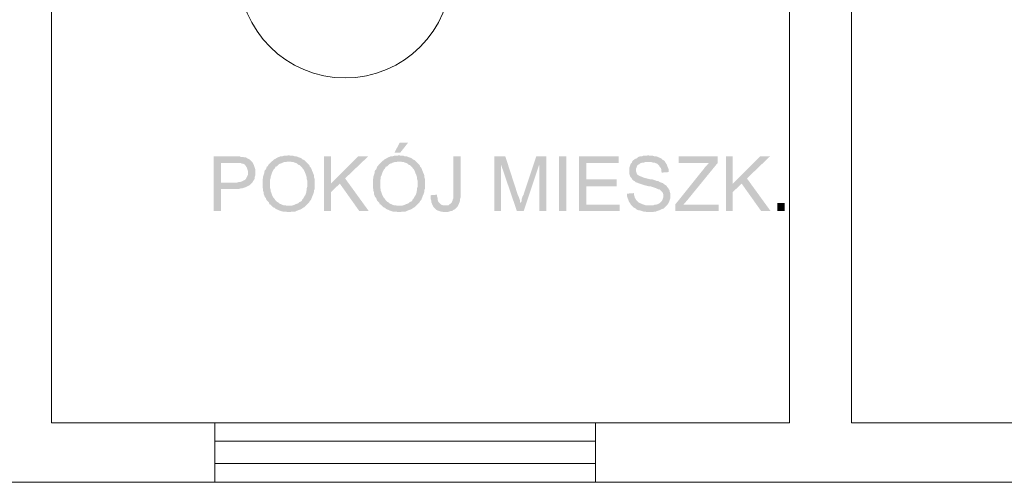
# Model space of a CAD drawing. Header units: millimetres. Extents: x -1147 to 4913, y -2332 to 921.
# Tile 49 of 119: x 3206 to 3603, y -1432 to -1246. Entities that reach past the tile are written whole.
import ezdxf

# ---------------------------------------------------------------- set-up
doc = ezdxf.new("R2010")
doc.units = ezdxf.units.MM
doc.header["$LTSCALE"] = 0.2
doc.layers.add('C00-00-00', color=7, linetype='Continuous')

msp = doc.modelspace()

# ---------------------------------------------------------------- hatches: boundary and pattern name
at = {"layer": 'C00-00-00'}
h = msp.add_hatch(color=256, dxfattribs=at)
h.dxf.hatch_style = 2
h.paths.add_polyline_path([(3362.5, -1295.185), (3359.113, -1295.185), (3356.998, -1299.206), (3359.326, -1299.206)])
h = msp.add_hatch(color=256, dxfattribs=at)
h.dxf.hatch_style = 2
h.paths.add_polyline_path([(3292.438, -1300.687), (3284.183, -1300.687), (3284.183, -1322.702), (3287.145, -1322.702), (3287.145, -1313.809), (3294.344, -1313.809), (3294.978, -1313.596), (3295.612, -1313.596), (3296.246, -1313.388), (3296.884, -1313.175), (3297.306, -1312.962), (3297.731, -1312.75), (3298.152, -1312.541), (3298.578, -1312.328), (3298.999, -1311.903), (3299.424, -1311.482), (3287.145, -1311.269), (3287.145, -1303.44), (3292.651, -1303.44), (3299.846, -1303.227), (3299.424, -1302.802), (3298.999, -1302.38), (3298.578, -1301.955), (3298.152, -1301.742), (3297.731, -1301.534), (3297.097, -1301.108), (3296.459, -1301.108), (3295.825, -1300.895), (3294.978, -1300.895), (3294.553, -1300.687), (3293.285, -1300.687)])
h = msp.add_hatch(color=256, dxfattribs=at)
h.dxf.hatch_style = 2
h.paths.add_polyline_path([(3314.449, -1300.261), (3314.24, -1300.261), (3313.602, -1300.474), (3312.334, -1300.474), (3311.7, -1300.687), (3311.066, -1300.687), (3310.641, -1300.895), (3310.007, -1301.108), (3309.585, -1301.321), (3308.947, -1301.742), (3308.526, -1301.955), (3308.1, -1302.38), (3307.679, -1302.589), (3314.449, -1302.802), (3315.087, -1302.802), (3315.721, -1303.014), (3316.355, -1303.014), (3316.78, -1303.227), (3317.414, -1303.44), (3317.84, -1303.648), (3318.261, -1304.074), (3318.895, -1304.286), (3319.321, -1304.708), (3319.742, -1305.133), (3319.955, -1305.554), (3320.38, -1305.98), (3320.589, -1306.401), (3320.801, -1306.823), (3321.014, -1307.461), (3321.223, -1307.882), (3321.435, -1308.516), (3321.648, -1309.154), (3321.648, -1309.788), (3321.861, -1310.422), (3321.861, -1312.962), (3321.648, -1313.596), (3321.648, -1314.235), (3321.435, -1314.869), (3321.435, -1315.29), (3321.223, -1315.928), (3321.014, -1316.349), (3320.589, -1316.983), (3320.38, -1317.409), (3320.167, -1317.83), (3319.742, -1318.255), (3319.742, -1318.464), (3319.321, -1318.889), (3318.687, -1319.102), (3318.261, -1319.524), (3317.84, -1319.736), (3317.202, -1319.949), (3316.78, -1320.158), (3316.146, -1320.37), (3315.508, -1320.583), (3314.24, -1320.583), (3321.014, -1320.792), (3321.435, -1320.37), (3321.861, -1319.949), (3322.282, -1319.524), (3322.708, -1319.102), (3322.916, -1318.677), (3323.342, -1318.255), (3323.554, -1317.617), (3323.763, -1317.196), (3323.976, -1316.562), (3324.188, -1316.137), (3324.401, -1315.503), (3324.61, -1314.869), (3324.61, -1314.235), (3324.822, -1313.809), (3324.822, -1311.69), (3324.822, -1309.788), (3324.61, -1309.154), (3324.61, -1308.516), (3324.401, -1307.882), (3324.188, -1307.461), (3323.976, -1306.823), (3323.763, -1306.401), (3323.554, -1305.767), (3323.342, -1305.342), (3322.916, -1304.92), (3322.708, -1304.286), (3322.282, -1303.861), (3321.861, -1303.44), (3321.435, -1303.014), (3321.014, -1302.589), (3320.589, -1302.168), (3319.955, -1301.955), (3319.533, -1301.534), (3319.108, -1301.321), (3318.474, -1301.108), (3318.048, -1300.895), (3317.414, -1300.687), (3316.78, -1300.687), (3316.146, -1300.474), (3315.087, -1300.474)])
h = msp.add_hatch(color=256, dxfattribs=at)
h.dxf.hatch_style = 2
h.paths.add_polyline_path([(3331.383, -1300.687), (3328.635, -1300.687), (3328.635, -1322.702), (3331.383, -1322.702), (3331.383, -1311.69)])
h = msp.add_hatch(color=256, dxfattribs=at)
h.dxf.hatch_style = 2
h.paths.add_polyline_path([(3346.412, -1300.687), (3342.391, -1300.687), (3331.383, -1311.69), (3331.383, -1315.081), (3334.983, -1311.69), (3337.102, -1309.575)])
h = msp.add_hatch(color=256, dxfattribs=at)
h.dxf.hatch_style = 2
h.paths.add_polyline_path([(3358.9, -1300.261), (3358.692, -1300.261), (3358.053, -1300.474), (3356.785, -1300.474), (3356.151, -1300.687), (3355.513, -1300.687), (3355.092, -1300.895), (3354.458, -1301.108), (3354.033, -1301.321), (3353.398, -1301.742), (3352.973, -1301.955), (3352.552, -1302.38), (3352.126, -1302.589), (3358.9, -1302.802), (3359.534, -1302.802), (3360.172, -1303.014), (3360.806, -1303.014), (3361.228, -1303.227), (3361.866, -1303.44), (3362.287, -1303.648), (3362.713, -1304.074), (3363.347, -1304.286), (3363.772, -1304.708), (3364.193, -1305.133), (3364.406, -1305.554), (3364.827, -1305.98), (3365.04, -1306.401), (3365.253, -1306.823), (3365.465, -1307.461), (3365.674, -1307.882), (3365.887, -1308.516), (3366.099, -1309.154), (3366.099, -1309.788), (3366.308, -1310.422), (3366.308, -1312.962), (3366.099, -1313.596), (3366.099, -1314.235), (3365.887, -1314.869), (3365.887, -1315.29), (3365.674, -1315.928), (3365.465, -1316.349), (3365.04, -1316.983), (3364.827, -1317.409), (3364.619, -1317.83), (3364.193, -1318.255), (3364.193, -1318.464), (3363.772, -1318.889), (3363.134, -1319.102), (3362.713, -1319.524), (3362.287, -1319.736), (3361.653, -1319.949), (3361.228, -1320.158), (3360.594, -1320.37), (3359.96, -1320.583), (3358.692, -1320.583), (3365.465, -1320.792), (3365.887, -1320.37), (3366.308, -1319.949), (3366.733, -1319.524), (3367.155, -1319.102), (3367.368, -1318.677), (3367.793, -1318.255), (3368.002, -1317.617), (3368.214, -1317.196), (3368.427, -1316.562), (3368.64, -1316.137), (3368.848, -1315.503), (3369.061, -1314.869), (3369.061, -1314.235), (3369.274, -1313.809), (3369.274, -1311.69), (3369.274, -1309.788), (3369.061, -1309.154), (3369.061, -1308.516), (3368.848, -1307.882), (3368.64, -1307.461), (3368.427, -1306.823), (3368.214, -1306.401), (3368.002, -1305.767), (3367.793, -1305.342), (3367.368, -1304.92), (3367.155, -1304.286), (3366.733, -1303.861), (3366.308, -1303.44), (3365.887, -1303.014), (3365.465, -1302.589), (3365.04, -1302.168), (3364.406, -1301.955), (3363.981, -1301.534), (3363.559, -1301.321), (3362.921, -1301.108), (3362.5, -1300.895), (3361.866, -1300.687), (3361.228, -1300.687), (3360.594, -1300.474), (3359.534, -1300.474)])
h = msp.add_hatch(color=256, dxfattribs=at)
h.dxf.hatch_style = 2
h.paths.add_polyline_path([(3383.668, -1300.687), (3380.703, -1300.687), (3380.703, -1317.617), (3380.49, -1318.043), (3380.49, -1318.255), (3380.277, -1318.677), (3380.068, -1319.311), (3379.643, -1319.736), (3379.222, -1319.949), (3378.796, -1320.37), (3377.528, -1320.37), (3382.609, -1320.583), (3382.821, -1320.158), (3383.03, -1319.524), (3383.243, -1319.102), (3383.455, -1318.464), (3383.455, -1317.83), (3383.668, -1317.196), (3383.668, -1315.715)])
h = msp.add_hatch(color=256, dxfattribs=at)
h.dxf.hatch_style = 2
h.paths.add_polyline_path([(3401.658, -1300.687), (3397.212, -1300.687), (3397.212, -1322.702), (3399.965, -1322.702), (3399.965, -1304.074)])
h = msp.add_hatch(color=256, dxfattribs=at)
h.dxf.hatch_style = 2
h.paths.add_polyline_path([(3401.658, -1300.687), (3399.965, -1304.074), (3406.313, -1322.702), (3407.798, -1319.524), (3407.798, -1319.311), (3407.585, -1319.102), (3407.585, -1318.464), (3407.373, -1317.83), (3407.16, -1317.196), (3406.739, -1316.349)])
h = msp.add_hatch(color=256, dxfattribs=at)
h.dxf.hatch_style = 2
h.paths.add_polyline_path([(3418.167, -1300.687), (3414.146, -1300.687), (3409.066, -1315.928), (3409.066, -1316.137), (3408.641, -1316.775), (3408.432, -1317.409), (3408.219, -1318.043), (3408.219, -1318.677), (3408.007, -1319.102), (3407.798, -1319.524), (3406.313, -1322.702), (3409.066, -1322.702), (3415.206, -1304.286), (3415.414, -1304.286)])
h = msp.add_hatch(color=256, dxfattribs=at)
h.dxf.hatch_style = 2
h.paths.add_polyline_path([(3418.167, -1300.687), (3415.414, -1304.286), (3415.414, -1322.702), (3418.167, -1322.702)])
h = msp.add_hatch(color=256, dxfattribs=at)
h.dxf.hatch_style = 2
h.paths.add_polyline_path([(3426.209, -1322.702), (3426.209, -1300.688), (3423.247, -1300.688), (3423.247, -1322.702)])
h = msp.add_hatch(color=256, dxfattribs=at)
h.dxf.hatch_style = 2
h.paths.add_polyline_path([(3447.378, -1300.687), (3431.294, -1300.687), (3431.294, -1322.702), (3447.799, -1322.702), (3447.799, -1320.158), (3434.255, -1320.158), (3434.255, -1312.75), (3446.531, -1312.75), (3446.531, -1309.997), (3434.255, -1309.997), (3434.255, -1303.44), (3447.378, -1303.44)])
h = msp.add_hatch(color=256, dxfattribs=at)
h.dxf.hatch_style = 2
h.paths.add_polyline_path([(3459.232, -1300.261), (3458.598, -1300.474), (3457.113, -1300.474), (3456.692, -1300.687), (3456.058, -1300.687), (3455.419, -1300.895), (3454.998, -1301.108), (3454.573, -1301.534), (3453.939, -1301.742), (3453.517, -1302.168), (3453.305, -1302.168), (3452.883, -1302.589), (3452.671, -1303.227), (3452.245, -1303.648), (3452.037, -1304.074), (3451.824, -1304.708), (3451.611, -1305.342), (3451.611, -1307.669), (3451.824, -1308.307), (3452.037, -1308.941), (3452.458, -1309.363), (3452.671, -1309.788), (3453.092, -1310.209), (3453.305, -1310.422), (3453.73, -1310.635), (3454.151, -1311.056), (3454.785, -1311.269), (3455.211, -1311.482), (3455.845, -1311.69), (3456.479, -1311.903), (3457.113, -1312.116), (3457.751, -1312.328), (3458.598, -1312.541), (3459.445, -1312.75), (3460.079, -1312.75), (3460.713, -1312.962), (3461.347, -1313.175), (3461.985, -1313.388), (3462.619, -1313.596), (3463.04, -1313.809), (3463.465, -1314.022), (3463.887, -1314.022), (3464.1, -1314.235), (3464.521, -1314.656), (3464.946, -1315.081), (3465.159, -1315.503), (3465.368, -1316.137), (3465.368, -1316.983), (3465.159, -1317.617), (3464.946, -1318.255), (3464.734, -1318.677), (3464.312, -1319.102), (3463.887, -1319.524), (3463.465, -1319.736), (3463.04, -1319.949), (3462.406, -1320.158), (3461.772, -1320.158), (3461.347, -1320.37), (3459.866, -1320.37), (3452.671, -1320.583), (3453.092, -1321.004), (3453.305, -1321.217), (3453.73, -1321.43), (3454.151, -1321.642), (3454.573, -1322.064), (3454.998, -1322.276), (3455.632, -1322.489), (3456.058, -1322.489), (3456.692, -1322.702), (3457.326, -1322.91), (3457.96, -1322.91), (3458.598, -1323.123), (3461.138, -1323.123), (3461.772, -1322.91), (3462.406, -1322.91), (3462.831, -1322.702), (3463.465, -1322.489), (3464.1, -1322.276), (3464.521, -1322.064), (3464.946, -1321.851), (3465.58, -1321.642), (3466.006, -1321.217), (3466.427, -1320.792), (3466.852, -1320.37), (3467.274, -1319.736), (3467.486, -1319.311), (3467.699, -1318.889), (3467.908, -1318.255), (3468.12, -1317.617), (3468.12, -1315.503), (3467.908, -1314.869), (3467.908, -1314.443), (3467.486, -1313.809), (3467.274, -1313.388), (3466.852, -1312.962), (3466.64, -1312.541), (3466.006, -1312.116), (3465.58, -1311.903), (3465.159, -1311.482), (3464.521, -1311.269), (3463.887, -1311.056), (3463.678, -1310.843), (3463.253, -1310.635), (3462.619, -1310.635), (3462.193, -1310.422), (3461.559, -1310.209), (3460.925, -1309.997), (3460.291, -1309.997), (3459.445, -1309.788), (3458.598, -1309.575), (3457.751, -1309.363), (3457.113, -1309.154), (3456.692, -1308.941), (3456.058, -1308.729), (3455.632, -1308.516), (3455.419, -1308.307), (3455.211, -1308.307), (3454.785, -1307.882), (3454.573, -1307.461), (3454.364, -1306.823), (3454.364, -1306.189), (3454.364, -1305.554), (3454.573, -1305.133), (3454.785, -1304.495), (3455.211, -1304.074), (3455.632, -1303.861), (3455.845, -1303.648), (3456.266, -1303.44), (3456.904, -1303.227), (3457.326, -1303.227), (3457.96, -1303.014), (3459.445, -1303.014), (3466.006, -1302.802), (3465.58, -1302.38), (3465.159, -1302.168), (3464.946, -1301.955), (3464.521, -1301.534), (3464.1, -1301.321), (3463.465, -1301.108), (3463.04, -1300.895), (3462.406, -1300.687), (3461.772, -1300.687), (3461.138, -1300.474), (3459.866, -1300.474)])
h = msp.add_hatch(color=256, dxfattribs=at)
h.dxf.hatch_style = 2
h.paths.add_polyline_path([(3487.17, -1300.687), (3471.507, -1300.687), (3471.507, -1303.44), (3483.783, -1303.44), (3483.362, -1303.648), (3483.149, -1304.074), (3482.728, -1304.495), (3482.302, -1304.92), (3482.089, -1305.133), (3481.668, -1305.767), (3481.455, -1305.98), (3470.239, -1319.949), (3470.239, -1322.702), (3487.595, -1322.702), (3487.595, -1320.158), (3473.414, -1320.158), (3474.894, -1318.464), (3487.17, -1303.44)])
h = msp.add_hatch(color=256, dxfattribs=at)
h.dxf.hatch_style = 2
h.paths.add_polyline_path([(3493.31, -1300.687), (3490.557, -1300.687), (3490.557, -1322.702), (3493.31, -1322.702), (3493.31, -1311.69)])
h = msp.add_hatch(color=256, dxfattribs=at)
h.dxf.hatch_style = 2
h.paths.add_polyline_path([(3508.338, -1300.687), (3504.317, -1300.687), (3493.31, -1311.69), (3493.31, -1315.081), (3496.909, -1311.69), (3499.024, -1309.575)])
h = msp.add_hatch(color=256, dxfattribs=at)
h.dxf.hatch_style = 2
h.paths.add_polyline_path([(3299.846, -1303.227), (3292.651, -1303.44), (3295.191, -1303.44), (3295.612, -1303.648), (3296.037, -1303.648), (3296.459, -1303.861), (3296.884, -1304.286), (3297.306, -1304.92), (3297.518, -1305.342), (3297.731, -1305.98), (3297.944, -1306.614), (3297.944, -1308.095), (3297.731, -1308.516), (3297.518, -1308.941), (3297.306, -1309.363), (3297.097, -1309.788), (3296.672, -1310.209), (3296.246, -1310.422), (3295.825, -1310.635), (3295.399, -1310.843), (3294.765, -1311.056), (3294.131, -1311.056), (3293.497, -1311.269), (3287.145, -1311.269), (3299.424, -1311.482), (3299.846, -1311.056), (3300.058, -1310.635), (3300.48, -1309.997), (3300.692, -1309.575), (3300.692, -1308.941), (3300.905, -1308.307), (3300.905, -1305.98), (3300.692, -1305.342), (3300.48, -1304.708), (3300.271, -1304.074), (3300.058, -1303.648)])
h = msp.add_hatch(color=256, dxfattribs=at)
h.dxf.hatch_style = 2
h.paths.add_polyline_path([(3307.679, -1302.589), (3307.254, -1303.014), (3306.832, -1303.44), (3306.62, -1303.648), (3306.198, -1304.074), (3305.986, -1304.495), (3305.56, -1304.92), (3305.347, -1305.554), (3305.139, -1305.98), (3304.713, -1306.401), (3304.501, -1307.035), (3304.501, -1307.461), (3304.292, -1308.095), (3304.079, -1308.729), (3304.079, -1309.363), (3303.867, -1309.997), (3303.867, -1313.388), (3304.079, -1314.022), (3304.079, -1314.656), (3304.292, -1315.29), (3304.292, -1315.928), (3304.501, -1316.349), (3304.713, -1316.983), (3305.139, -1317.409), (3305.347, -1318.043), (3305.56, -1318.464), (3305.986, -1318.889), (3306.407, -1319.311), (3306.62, -1319.949), (3306.832, -1319.949), (3307.254, -1320.37), (3307.679, -1320.792), (3308.1, -1321.217), (3308.738, -1321.43), (3309.16, -1321.851), (3309.585, -1322.064), (3310.219, -1322.276), (3310.641, -1322.489), (3311.275, -1322.702), (3311.913, -1322.91), (3313.181, -1322.91), (3313.815, -1323.123), (3315.087, -1323.123), (3315.721, -1322.91), (3316.993, -1322.91), (3317.414, -1322.702), (3318.048, -1322.489), (3318.474, -1322.276), (3319.108, -1322.064), (3319.533, -1321.851), (3320.167, -1321.43), (3320.589, -1321.217), (3321.014, -1320.792), (3314.24, -1320.583), (3313.602, -1320.583), (3312.968, -1320.37), (3312.334, -1320.37), (3311.7, -1320.158), (3311.275, -1319.949), (3310.641, -1319.736), (3310.219, -1319.311), (3309.794, -1319.102), (3309.372, -1318.677), (3308.947, -1318.255), (3308.526, -1317.617), (3308.1, -1317.196), (3307.892, -1316.775), (3307.679, -1316.349), (3307.466, -1315.715), (3307.254, -1315.081), (3307.045, -1314.656), (3307.045, -1314.022), (3306.832, -1313.388), (3306.832, -1310.209), (3307.045, -1309.575), (3307.045, -1308.941), (3307.254, -1308.516), (3307.466, -1307.882), (3307.679, -1307.248), (3307.892, -1306.823), (3308.1, -1306.401), (3308.313, -1305.98), (3308.738, -1305.554), (3308.947, -1305.133), (3308.947, -1304.92), (3309.585, -1304.708), (3310.007, -1304.286), (3310.428, -1303.861), (3310.853, -1303.648), (3311.487, -1303.44), (3311.913, -1303.227), (3312.547, -1303.014), (3313.181, -1303.014), (3313.815, -1302.802), (3314.449, -1302.802)])
h = msp.add_hatch(color=256, dxfattribs=at)
h.dxf.hatch_style = 2
h.paths.add_polyline_path([(3352.126, -1302.589), (3351.705, -1303.014), (3351.28, -1303.44), (3351.071, -1303.648), (3350.646, -1304.074), (3350.433, -1304.495), (3350.012, -1304.92), (3349.799, -1305.554), (3349.586, -1305.98), (3349.165, -1306.401), (3348.952, -1307.035), (3348.952, -1307.461), (3348.739, -1308.095), (3348.531, -1308.729), (3348.531, -1309.363), (3348.318, -1309.997), (3348.318, -1313.388), (3348.531, -1314.022), (3348.531, -1314.656), (3348.739, -1315.29), (3348.739, -1315.928), (3348.952, -1316.349), (3349.165, -1316.983), (3349.586, -1317.409), (3349.799, -1318.043), (3350.012, -1318.464), (3350.433, -1318.889), (3350.858, -1319.311), (3351.071, -1319.949), (3351.28, -1319.949), (3351.705, -1320.37), (3352.126, -1320.792), (3352.552, -1321.217), (3353.186, -1321.43), (3353.611, -1321.851), (3354.033, -1322.064), (3354.671, -1322.276), (3355.092, -1322.489), (3355.726, -1322.702), (3356.36, -1322.91), (3357.632, -1322.91), (3358.266, -1323.123), (3359.534, -1323.123), (3360.172, -1322.91), (3361.44, -1322.91), (3361.866, -1322.702), (3362.5, -1322.489), (3362.921, -1322.276), (3363.559, -1322.064), (3363.981, -1321.851), (3364.619, -1321.43), (3365.04, -1321.217), (3365.465, -1320.792), (3358.692, -1320.583), (3358.053, -1320.583), (3357.419, -1320.37), (3356.785, -1320.37), (3356.151, -1320.158), (3355.726, -1319.949), (3355.092, -1319.736), (3354.671, -1319.311), (3354.245, -1319.102), (3353.82, -1318.677), (3353.398, -1318.255), (3352.973, -1317.617), (3352.552, -1317.196), (3352.339, -1316.775), (3352.126, -1316.349), (3351.918, -1315.715), (3351.705, -1315.081), (3351.492, -1314.656), (3351.492, -1314.022), (3351.28, -1313.388), (3351.28, -1310.209), (3351.492, -1309.575), (3351.492, -1308.941), (3351.705, -1308.516), (3351.918, -1307.882), (3352.126, -1307.248), (3352.339, -1306.823), (3352.552, -1306.401), (3352.76, -1305.98), (3353.186, -1305.554), (3353.398, -1305.133), (3353.398, -1304.92), (3354.033, -1304.708), (3354.458, -1304.286), (3354.879, -1303.861), (3355.305, -1303.648), (3355.939, -1303.44), (3356.36, -1303.227), (3356.998, -1303.014), (3357.632, -1303.014), (3358.266, -1302.802), (3358.9, -1302.802)])
h = msp.add_hatch(color=256, dxfattribs=at)
h.dxf.hatch_style = 2
h.paths.add_polyline_path([(3466.006, -1302.802), (3459.445, -1303.014), (3460.504, -1303.014), (3461.138, -1303.227), (3461.772, -1303.227), (3462.193, -1303.44), (3462.831, -1303.648), (3463.253, -1304.074), (3463.678, -1304.495), (3463.887, -1304.92), (3464.312, -1305.342), (3464.521, -1305.98), (3464.521, -1306.614), (3464.734, -1307.248), (3467.486, -1307.035), (3467.486, -1305.98), (3467.274, -1305.342), (3467.061, -1304.92), (3466.852, -1304.286), (3466.64, -1303.861), (3466.214, -1303.227)])
h = msp.add_hatch(color=256, dxfattribs=at)
h.dxf.hatch_style = 2
h.paths.add_polyline_path([(3337.102, -1309.575), (3334.983, -1311.69), (3342.812, -1322.702), (3346.625, -1322.702)])
h = msp.add_hatch(color=256, dxfattribs=at)
h.dxf.hatch_style = 2
h.paths.add_polyline_path([(3499.024, -1309.575), (3496.909, -1311.69), (3504.739, -1322.702), (3508.551, -1322.702)])
h = msp.add_hatch(color=256, dxfattribs=at)
h.dxf.hatch_style = 2
h.paths.add_polyline_path([(3374.141, -1316.137), (3371.601, -1316.349), (3371.601, -1317.83), (3371.814, -1318.464), (3371.814, -1319.102), (3372.022, -1319.524), (3372.235, -1320.158), (3372.448, -1320.583), (3372.661, -1321.004), (3373.082, -1321.43), (3373.507, -1321.851), (3373.929, -1322.276), (3374.354, -1322.489), (3374.988, -1322.702), (3375.622, -1322.91), (3376.048, -1322.91), (3376.682, -1323.123), (3378.375, -1323.123), (3379.009, -1322.91), (3379.643, -1322.702), (3380.277, -1322.702), (3380.703, -1322.276), (3381.124, -1322.064), (3381.549, -1321.851), (3381.975, -1321.43), (3382.183, -1321.217), (3382.396, -1321.004), (3382.609, -1320.583), (3377.528, -1320.37), (3376.469, -1320.37), (3375.835, -1320.158), (3375.414, -1319.736), (3374.988, -1319.311), (3374.775, -1319.102), (3374.567, -1318.677), (3374.354, -1318.043), (3374.354, -1317.409), (3374.141, -1316.775)])
h = msp.add_hatch(color=256, dxfattribs=at)
h.dxf.hatch_style = 2
h.paths.add_polyline_path([(3453.517, -1315.503), (3450.764, -1315.715), (3450.764, -1316.983), (3450.977, -1317.617), (3451.19, -1318.043), (3451.399, -1318.677), (3451.611, -1319.102), (3452.037, -1319.736), (3452.245, -1320.158), (3452.671, -1320.583), (3459.866, -1320.37), (3458.172, -1320.37), (3457.538, -1320.158), (3456.904, -1319.949), (3456.479, -1319.736), (3455.845, -1319.524), (3455.419, -1319.311), (3455.211, -1319.102), (3454.785, -1318.677), (3454.364, -1318.255), (3454.151, -1317.83), (3453.73, -1317.196), (3453.73, -1316.775), (3453.517, -1316.137)])
h = msp.add_hatch(color=256, dxfattribs=at)
h.dxf.hatch_style = 2
h.paths.add_polyline_path([(3514.265, -1322.702), (3514.265, -1319.527), (3511.301, -1319.527), (3511.301, -1322.702)])

# ---------------------------------------------------------------- linework, layer by layer
at = {"layer": 'C00-00-00', "lineweight": 0}
for points in [[(3218.776, -1408.001), (3218.776, -1130.08), (3248.625, -1130.08), (3371.601, -1130.719), (3371.601, -1117.592), (3248.625, -1117.171), (3215.602, -1117.171), (3215.602, -1105.108), (3192.957, -1105.108), (3192.957, -1112.09), (3174.542, -1112.09), (3174.542, -1138.761), (3192.957, -1138.761), (3192.957, -1255.176), (3173.482, -1255.176), (3173.482, -1265.975), (3192.957, -1265.975), (3192.957, -1408.001), (3126.069, -1408.001), (3126.069, -1431.918), (3284.605, -1431.918), (3284.605, -1408.001)], [(3438.064, -1431.918), (3712.384, -1431.918), (3712.384, -1408.001), (3541.148, -1408.001), (3541.148, -1130.08), (3562.1, -1130.08), (3562.1, -1117.171), (3482.515, -1117.171), (3482.515, -1130.08), (3516.171, -1130.08), (3516.171, -1408.001), (3438.064, -1408.001)]]:
    msp.add_lwpolyline(points, close=True, dxfattribs=at)
for points in [[(3284.605, -1408.001), (3438.064, -1408.001)], [(3284.605, -1415.409), (3438.064, -1415.409)], [(3284.605, -1424.297), (3438.064, -1424.297)], [(3284.605, -1431.918), (3438.064, -1431.918)]]:
    msp.add_lwpolyline(points, dxfattribs=at)
msp.add_circle((3337.1, -1226.391), 42.757, dxfattribs=at)

doc.saveas('drawing.dxf')
